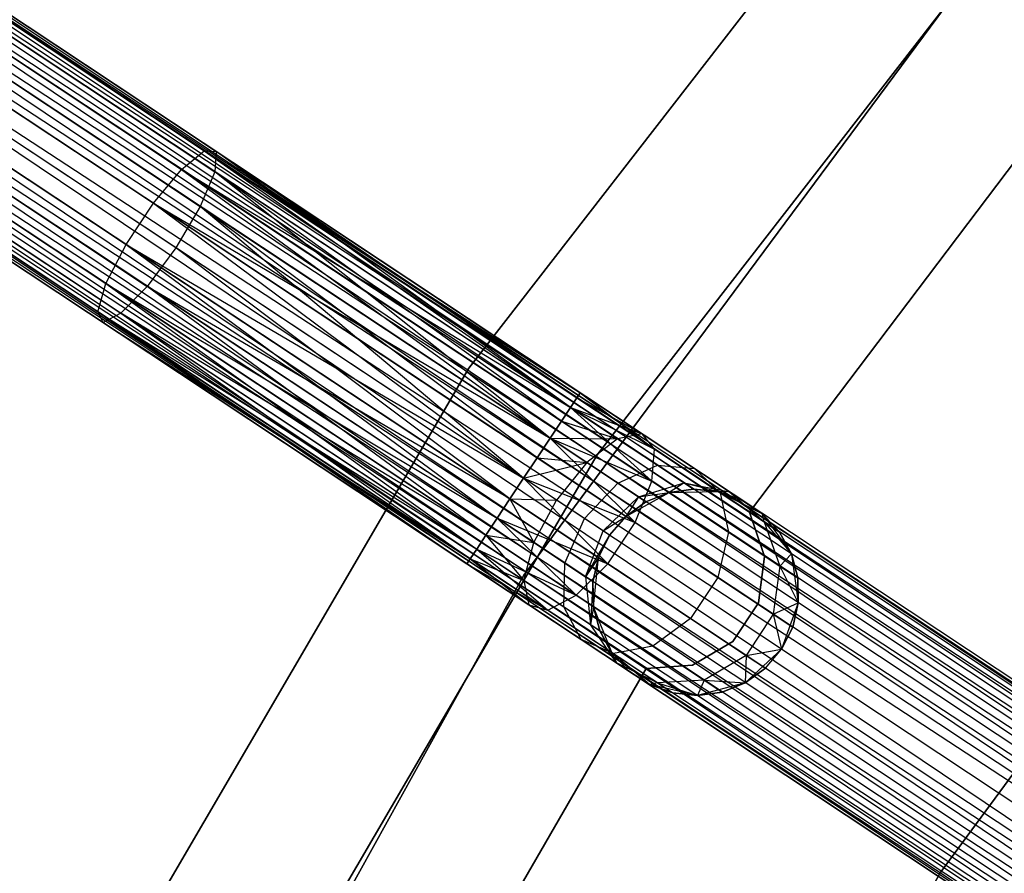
# Model space of a CAD drawing. Extents: x -102 to 101, y -101 to 102.
# Tile 92 of 256: x -57.69 to -48.15, y 30.58 to 38.85. Entities that reach past the tile are written whole.
import ezdxf

# ---------------------------------------------------------------- set-up
doc = ezdxf.new("R2010")
doc.units = 0
doc.header["$LTSCALE"] = 25.4
doc.layers.get('0').update_dxf_attribs({"linetype": 'CONTINUOUS'})

# ---------------------------------------------------------------- blocks, each defined once
blk = doc.blocks.new('NL2500012268_STL')
at = {"color": 0}
for p, q in [((67.1185, 24.7077, 327.3795), (35.9577, 45.3556, 327.3795)), ((67.1185, 24.7077, 327.6205), (35.9577, 45.3556, 327.3795)), ((35.9577, 45.3556, 327.3795), (67.0867, 24.6596, 327.1454)), ((67.1185, 24.7077, 327.6205), (35.9577, 45.3556, 327.3795)), ((67.1185, 24.7077, 327.3795), (35.9577, 45.3556, 327.3795)), ((35.9577, 45.3556, 327.3795), (67.0867, 24.6596, 327.1454)), ((35.9258, 45.3075, 327.8546), (67.1185, 24.7077, 327.6205)), ((67.0248, 24.5662, 328.0681), (35.9258, 45.3075, 327.8546)), ((67.0248, 24.5662, 328.0681), (35.9258, 45.3075, 327.8546)), ((67.0867, 24.6596, 327.8546), (35.9258, 45.3075, 327.8546)), ((67.0867, 24.6596, 327.8546), (35.9258, 45.3075, 327.8546)), ((35.9258, 45.3075, 327.8546), (67.1185, 24.7077, 327.6205)), ((35.8639, 45.2141, 326.9319), (66.9365, 24.4329, 326.7515)), ((67.0867, 24.6596, 327.1454), (35.8639, 45.2141, 326.9319)), ((67.0867, 24.6596, 327.1454), (35.8639, 45.2141, 326.9319)), ((67.0248, 24.5662, 326.9319), (35.8639, 45.2141, 326.9319)), ((67.0248, 24.5662, 326.9319), (35.8639, 45.2141, 326.9319)), ((35.8639, 45.2141, 326.9319), (66.9365, 24.4329, 326.7515)), ((35.7756, 45.0809, 328.2485), (67.0248, 24.5662, 328.0681)), ((66.8269, 24.2675, 328.3855), (35.7756, 45.0809, 328.2485)), ((66.8269, 24.2675, 328.3855), (35.7756, 45.0809, 328.2485)), ((66.9365, 24.4329, 328.2485), (35.7756, 45.0809, 328.2485)), ((66.9365, 24.4329, 328.2485), (35.7756, 45.0809, 328.2485)), ((35.7756, 45.0809, 328.2485), (67.0248, 24.5662, 328.0681)), ((35.666, 44.9155, 326.6146), (66.7024, 24.0796, 326.5291)), ((66.9365, 24.4329, 326.7515), (35.666, 44.9155, 326.6146)), ((66.9365, 24.4329, 326.7515), (35.666, 44.9155, 326.6146)), ((66.8269, 24.2675, 326.6146), (35.666, 44.9155, 326.6146)), ((66.8269, 24.2675, 326.6146), (35.666, 44.9155, 326.6146)), ((35.666, 44.9155, 326.6146), (66.7024, 24.0796, 326.5291)), ((35.5415, 44.7276, 328.4709), (66.8269, 24.2675, 328.3855)), ((66.7024, 24.0796, 328.4709), (35.5415, 44.7276, 328.4709)), ((66.7024, 24.0796, 328.4709), (35.5415, 44.7276, 328.4709)), ((35.5415, 44.7276, 328.4709), (66.8269, 24.2675, 328.3855)), ((66.7024, 24.0796, 326.5291), (35.4093, 44.5281, 326.5)), ((66.5702, 23.8801, 328.5), (35.4093, 44.5281, 328.5)), ((66.5702, 23.8801, 328.5), (35.4093, 44.5281, 328.5)), ((66.5702, 23.8801, 326.5), (35.4093, 44.5281, 326.5)), ((66.7024, 24.0796, 326.5291), (35.4093, 44.5281, 326.5)), ((66.5702, 23.8801, 326.5), (35.4093, 44.5281, 326.5)), ((66.438, 23.6807, 326.5291), (35.4093, 44.5281, 326.5)), ((66.438, 23.6807, 326.5291), (35.4093, 44.5281, 326.5)), ((66.3135, 23.4928, 328.3855), (35.2772, 44.3286, 328.4709)), ((66.3135, 23.4928, 328.3855), (35.2772, 44.3286, 328.4709)), ((66.438, 23.6807, 328.4709), (35.2772, 44.3286, 328.4709)), ((66.438, 23.6807, 328.4709), (35.2772, 44.3286, 328.4709)), ((35.1526, 44.1407, 326.6146), (66.2039, 23.3274, 326.7515)), ((66.438, 23.6807, 326.5291), (35.1526, 44.1407, 326.6146)), ((66.438, 23.6807, 326.5291), (35.1526, 44.1407, 326.6146)), ((66.3135, 23.4928, 326.6146), (35.1526, 44.1407, 326.6146)), ((66.3135, 23.4928, 326.6146), (35.1526, 44.1407, 326.6146)), ((35.1526, 44.1407, 326.6146), (66.2039, 23.3274, 326.7515)), ((35.0431, 43.9753, 328.2485), (66.3135, 23.4928, 328.3855)), ((66.1156, 23.1941, 328.0681), (35.0431, 43.9753, 328.2485)), ((66.1156, 23.1941, 328.0681), (35.0431, 43.9753, 328.2485)), ((66.2039, 23.3274, 328.2485), (35.0431, 43.9753, 328.2485)), ((66.2039, 23.3274, 328.2485), (35.0431, 43.9753, 328.2485)), ((35.0431, 43.9753, 328.2485), (66.3135, 23.4928, 328.3855)), ((34.9548, 43.842, 326.9319), (66.0537, 23.1007, 327.1454)), ((66.2039, 23.3274, 326.7515), (34.9548, 43.842, 326.9319)), ((66.2039, 23.3274, 326.7515), (34.9548, 43.842, 326.9319)), ((66.1156, 23.1941, 326.9319), (34.9548, 43.842, 326.9319)), ((66.1156, 23.1941, 326.9319), (34.9548, 43.842, 326.9319)), ((34.9548, 43.842, 326.9319), (66.0537, 23.1007, 327.1454)), ((34.861, 43.7006, 327.3795), (66.0219, 23.0526, 327.6205)), ((66.0219, 23.0526, 327.3795), (34.861, 43.7006, 327.3795)), ((34.861, 43.7006, 327.3795), (66.0219, 23.0526, 327.6205)), ((66.0537, 23.1007, 327.1454), (34.861, 43.7006, 327.3795)), ((66.0537, 23.1007, 327.1454), (34.861, 43.7006, 327.3795)), ((66.0219, 23.0526, 327.3795), (34.861, 43.7006, 327.3795)), ((34.8929, 43.7487, 327.8546), (66.1156, 23.1941, 328.0681)), ((66.0219, 23.0526, 327.6205), (34.8929, 43.7487, 327.8546)), ((66.0219, 23.0526, 327.6205), (34.8929, 43.7487, 327.8546)), ((66.0537, 23.1007, 327.8546), (34.8929, 43.7487, 327.8546)), ((66.0537, 23.1007, 327.8546), (34.8929, 43.7487, 327.8546)), ((34.8929, 43.7487, 327.8546), (66.1156, 23.1941, 328.0681)), ((55.1264, 42.1143, 26.5), (50.0351, 35.5513, 26.5)), ((50.0351, 35.5513, 17), (55.1264, 42.1143, 17)), ((55.1264, 42.1143, 26.5), (50.0351, 35.5513, 26.5)), ((50.0351, 35.5513, 17), (55.1264, 42.1143, 17)), ((51.2779, 34.7114, 26.5), (56.2489, 41.1193, 26.5)), ((56.2489, 41.1193, 17), (51.2779, 34.7114, 17)), ((56.2489, 41.1193, 17), (51.2779, 34.7114, 17)), ((51.2779, 34.7114, 26.5), (56.2489, 41.1193, 26.5)), ((55.3942, 40.057, 19), (50.5691, 33.5466, 19)), ((50.5691, 33.5466, 20), (55.3942, 40.057, 20)), ((55.3942, 40.057, 19), (50.5691, 33.5466, 19)), ((50.5691, 33.5466, 20), (55.3942, 40.057, 20)), ((44.0259, 39.9402, 28.9886), (47.471, 37.6574, 27.6116)), ((44.0259, 39.9402, 28.9886), (47.471, 37.6574, 27.6116)), ((43.7392, 39.804, 28.6304), (47.251, 37.477, 27.2267)), ((43.7392, 39.804, 28.6304), (47.251, 37.477, 27.2267)), ((44.2225, 39.8792, 29.4208), (47.5872, 37.6496, 28.0758)), ((44.2225, 39.8792, 29.4208), (47.5872, 37.6496, 28.0758)), ((44.2838, 39.6349, 29.8278), (47.5728, 37.4555, 28.5131)), ((44.2838, 39.6349, 29.8278), (47.5728, 37.4555, 28.5131)), ((43.428, 39.5018, 28.4281), (46.9774, 37.1499, 27.0093)), ((43.428, 39.5018, 28.4281), (46.9774, 37.1499, 27.0093)), ((44.196, 39.2633, 30.1164), (47.4312, 37.1196, 28.8232)), ((44.196, 39.2633, 30.1164), (47.4312, 37.1196, 28.8232)), ((43.1636, 39.1028, 28.4281), (46.713, 36.7509, 27.0093)), ((43.1636, 39.1028, 28.4281), (46.713, 36.7509, 27.0093)), ((47.1948, 36.7187, 28.9351), (43.979, 38.8496, 30.2206)), ((47.1948, 36.7187, 28.9351), (43.979, 38.8496, 30.2206)), ((43.0066, 38.6985, 28.6304), (46.5184, 36.3715, 27.2267)), ((43.0066, 38.6985, 28.6304), (46.5184, 36.3715, 27.2267)), ((52.7558, 34.1571, 23), (56.1478, 38.6471, 23)), ((56.1478, 38.6471, 21), (52.7558, 34.1571, 21)), ((56.1478, 38.6471, 21), (52.7558, 34.1571, 21)), ((52.7558, 34.1571, 23), (56.1478, 38.6471, 23)), ((43.6826, 38.4885, 30.1164), (46.9178, 36.3448, 28.8232)), ((43.6826, 38.4885, 30.1164), (46.9178, 36.3448, 28.8232)), ((42.993, 38.3813, 28.9886), (46.4381, 36.0985, 27.6116)), ((42.993, 38.3813, 28.9886), (46.4381, 36.0985, 27.6116)), ((43.3747, 38.2628, 29.8278), (46.6636, 36.0835, 28.5131)), ((43.3747, 38.2628, 29.8278), (46.6636, 36.0835, 28.5131)), ((43.1258, 38.2241, 29.4208), (46.4905, 35.9946, 28.0758)), ((43.1258, 38.2241, 29.4208), (46.4905, 35.9946, 28.0758)), ((47.251, 37.477, 27.2267), (47.471, 37.6574, 27.6116)), ((47.251, 37.477, 27.2267), (47.471, 37.6574, 27.6116)), ((47.471, 37.6574, 27.6116), (51.0196, 35.1716, 26.9319)), ((47.471, 37.6574, 27.6116), (51.0196, 35.1716, 26.9319)), ((47.471, 37.6574, 27.6116), (51.0815, 35.265, 27.1454)), ((47.471, 37.6574, 27.6116), (51.0815, 35.265, 27.1454)), ((47.471, 37.6574, 27.6116), (51.1134, 35.3131, 27.3795)), ((47.471, 37.6574, 27.6116), (51.1134, 35.3131, 27.3795)), ((47.471, 37.6574, 27.6116), (47.5872, 37.6496, 28.0758)), ((47.471, 37.6574, 27.6116), (47.5872, 37.6496, 28.0758)), ((47.5872, 37.6496, 28.0758), (47.5728, 37.4555, 28.5131)), ((47.5872, 37.6496, 28.0758), (47.5728, 37.4555, 28.5131)), ((47.5872, 37.6496, 28.0758), (51.1134, 35.3131, 27.3795)), ((47.5872, 37.6496, 28.0758), (51.1134, 35.3131, 27.6205)), ((47.5872, 37.6496, 28.0758), (51.1134, 35.3131, 27.3795)), ((51.0196, 35.1716, 28.0681), (47.5872, 37.6496, 28.0758)), ((51.0196, 35.1716, 28.0681), (47.5872, 37.6496, 28.0758)), ((51.0815, 35.265, 27.8546), (47.5872, 37.6496, 28.0758)), ((51.0815, 35.265, 27.8546), (47.5872, 37.6496, 28.0758)), ((47.5872, 37.6496, 28.0758), (51.1134, 35.3131, 27.6205)), ((46.9774, 37.1499, 27.0093), (47.251, 37.477, 27.2267)), ((46.9774, 37.1499, 27.0093), (47.251, 37.477, 27.2267)), ((47.251, 37.477, 27.2267), (50.8217, 34.8729, 26.6146)), ((47.251, 37.477, 27.2267), (50.8217, 34.8729, 26.6146)), ((47.251, 37.477, 27.2267), (50.9313, 35.0383, 26.7515)), ((47.251, 37.477, 27.2267), (50.9313, 35.0383, 26.7515)), ((47.251, 37.477, 27.2267), (51.0196, 35.1716, 26.9319)), ((47.251, 37.477, 27.2267), (51.0196, 35.1716, 26.9319)), ((47.5728, 37.4555, 28.5131), (47.4312, 37.1196, 28.8232)), ((47.5728, 37.4555, 28.5131), (47.4312, 37.1196, 28.8232)), ((50.8217, 34.8729, 28.3855), (47.5728, 37.4555, 28.5131)), ((50.9313, 35.0383, 28.2485), (47.5728, 37.4555, 28.5131)), ((50.8217, 34.8729, 28.3855), (47.5728, 37.4555, 28.5131)), ((50.9313, 35.0383, 28.2485), (47.5728, 37.4555, 28.5131)), ((51.0196, 35.1716, 28.0681), (47.5728, 37.4555, 28.5131)), ((51.0196, 35.1716, 28.0681), (47.5728, 37.4555, 28.5131)), ((46.713, 36.7509, 27.0093), (46.9774, 37.1499, 27.0093)), ((46.713, 36.7509, 27.0093), (46.9774, 37.1499, 27.0093)), ((46.9774, 37.1499, 27.0093), (50.565, 34.4856, 26.5)), ((46.9774, 37.1499, 27.0093), (50.565, 34.4856, 26.5)), ((46.9774, 37.1499, 27.0093), (50.6972, 34.685, 26.5291)), ((46.9774, 37.1499, 27.0093), (50.6972, 34.685, 26.5291)), ((46.9774, 37.1499, 27.0093), (50.8217, 34.8729, 26.6146)), ((46.9774, 37.1499, 27.0093), (50.8217, 34.8729, 26.6146)), ((47.4312, 37.1196, 28.8232), (47.1948, 36.7187, 28.9351)), ((47.4312, 37.1196, 28.8232), (47.1948, 36.7187, 28.9351)), ((47.4312, 37.1196, 28.8232), (50.8217, 34.8729, 28.3855)), ((50.565, 34.4856, 28.5), (47.4312, 37.1196, 28.8232)), ((50.565, 34.4856, 28.5), (47.4312, 37.1196, 28.8232)), ((50.6972, 34.685, 28.4709), (47.4312, 37.1196, 28.8232)), ((50.6972, 34.685, 28.4709), (47.4312, 37.1196, 28.8232)), ((47.4312, 37.1196, 28.8232), (50.8217, 34.8729, 28.3855)), ((46.5184, 36.3715, 27.2267), (46.713, 36.7509, 27.0093)), ((46.5184, 36.3715, 27.2267), (46.713, 36.7509, 27.0093)), ((46.713, 36.7509, 27.0093), (50.3083, 34.0982, 26.6146)), ((46.713, 36.7509, 27.0093), (50.3083, 34.0982, 26.6146)), ((46.713, 36.7509, 27.0093), (50.4329, 34.2861, 26.5291)), ((46.713, 36.7509, 27.0093), (50.4329, 34.2861, 26.5291)), ((46.713, 36.7509, 27.0093), (50.565, 34.4856, 26.5)), ((46.713, 36.7509, 27.0093), (50.565, 34.4856, 26.5)), ((59.118, 36.7947, 21), (54.6013, 30.6646, 21)), ((54.6013, 30.6646, 23), (59.118, 36.7947, 23)), ((54.6013, 30.6646, 23), (59.118, 36.7947, 23)), ((59.118, 36.7947, 21), (54.6013, 30.6646, 21)), ((47.1948, 36.7187, 28.9351), (46.9178, 36.3448, 28.8232)), ((47.1948, 36.7187, 28.9351), (46.9178, 36.3448, 28.8232)), ((50.4329, 34.2861, 28.4709), (47.1948, 36.7187, 28.9351)), ((50.4329, 34.2861, 28.4709), (47.1948, 36.7187, 28.9351)), ((50.565, 34.4856, 28.5), (47.1948, 36.7187, 28.9351)), ((50.565, 34.4856, 28.5), (47.1948, 36.7187, 28.9351)), ((46.4381, 36.0985, 27.6116), (46.5184, 36.3715, 27.2267)), ((46.4381, 36.0985, 27.6116), (46.5184, 36.3715, 27.2267)), ((46.5184, 36.3715, 27.2267), (50.1105, 33.7995, 26.9319)), ((46.5184, 36.3715, 27.2267), (50.1105, 33.7995, 26.9319)), ((46.5184, 36.3715, 27.2267), (50.1988, 33.9328, 26.7515)), ((46.5184, 36.3715, 27.2267), (50.1988, 33.9328, 26.7515)), ((46.5184, 36.3715, 27.2267), (50.3083, 34.0982, 26.6146)), ((46.5184, 36.3715, 27.2267), (50.3083, 34.0982, 26.6146)), ((46.9178, 36.3448, 28.8232), (46.6636, 36.0835, 28.5131)), ((46.9178, 36.3448, 28.8232), (46.6636, 36.0835, 28.5131)), ((50.1988, 33.9328, 28.2485), (46.9178, 36.3448, 28.8232)), ((50.3083, 34.0982, 28.3855), (46.9178, 36.3448, 28.8232)), ((50.1988, 33.9328, 28.2485), (46.9178, 36.3448, 28.8232)), ((50.3083, 34.0982, 28.3855), (46.9178, 36.3448, 28.8232)), ((50.4329, 34.2861, 28.4709), (46.9178, 36.3448, 28.8232)), ((50.4329, 34.2861, 28.4709), (46.9178, 36.3448, 28.8232)), ((46.4905, 35.9946, 28.0758), (46.4381, 36.0985, 27.6116)), ((46.4381, 36.0985, 27.6116), (50.0167, 33.658, 27.3795)), ((46.4381, 36.0985, 27.6116), (50.0167, 33.658, 27.3795)), ((46.4381, 36.0985, 27.6116), (50.0486, 33.7061, 27.1454)), ((46.4381, 36.0985, 27.6116), (50.0486, 33.7061, 27.1454)), ((46.4381, 36.0985, 27.6116), (50.1105, 33.7995, 26.9319)), ((46.4381, 36.0985, 27.6116), (50.1105, 33.7995, 26.9319)), ((46.4905, 35.9946, 28.0758), (46.4381, 36.0985, 27.6116)), ((46.6636, 36.0835, 28.5131), (46.4905, 35.9946, 28.0758)), ((46.6636, 36.0835, 28.5131), (46.4905, 35.9946, 28.0758)), ((46.6636, 36.0835, 28.5131), (50.1105, 33.7995, 28.0681)), ((50.1988, 33.9328, 28.2485), (46.6636, 36.0835, 28.5131)), ((50.1988, 33.9328, 28.2485), (46.6636, 36.0835, 28.5131)), ((46.6636, 36.0835, 28.5131), (50.1105, 33.7995, 28.0681)), ((46.6636, 36.0835, 28.5131), (50.0486, 33.7061, 27.8546)), ((46.6636, 36.0835, 28.5131), (50.0486, 33.7061, 27.8546)), ((46.4905, 35.9946, 28.0758), (50.0486, 33.7061, 27.8546)), ((46.4905, 35.9946, 28.0758), (50.0486, 33.7061, 27.8546)), ((46.4905, 35.9946, 28.0758), (50.0167, 33.658, 27.6205)), ((46.4905, 35.9946, 28.0758), (50.0167, 33.658, 27.3795)), ((46.4905, 35.9946, 28.0758), (50.0167, 33.658, 27.6205)), ((46.4905, 35.9946, 28.0758), (50.0167, 33.658, 27.3795)), ((50.0351, 35.5513, 26.5), (45.8441, 28.38, 26.5)), ((45.8441, 28.38, 17), (50.0351, 35.5513, 17)), ((50.0351, 35.5513, 26.5), (45.8441, 28.38, 26.5)), ((45.8441, 28.38, 17), (50.0351, 35.5513, 17)), ((50.0351, 35.5513, 26.5), (50.0351, 35.5513, 17)), ((50.0351, 35.5513, 26.5), (50.0351, 35.5513, 17)), ((51.1134, 35.3131, 27.3795), (51.0815, 35.265, 27.1454)), ((51.0815, 35.265, 27.8546), (51.1134, 35.3131, 27.6205)), ((51.1134, 35.3131, 27.3795), (51.0815, 35.265, 27.1454)), ((51.0815, 35.265, 27.8546), (51.1134, 35.3131, 27.6205)), ((51.1134, 35.3131, 27.6205), (51.7129, 34.9158, 27.2364)), ((51.1134, 35.3131, 27.3795), (51.7129, 34.9158, 27.2364)), ((51.1134, 35.3131, 27.3795), (51.7129, 34.9158, 27.2364)), ((51.1134, 35.3131, 27.6205), (51.7129, 34.9158, 27.2364)), ((51.1134, 35.3131, 27.6205), (51.8326, 34.7673, 27.6754)), ((51.1134, 35.3131, 27.6205), (51.8326, 34.7673, 27.6754)), ((51.0815, 35.265, 27.1454), (51.0196, 35.1716, 26.9319)), ((51.0196, 35.1716, 28.0681), (51.0815, 35.265, 27.8546)), ((51.0815, 35.265, 27.1454), (51.0196, 35.1716, 26.9319)), ((51.0196, 35.1716, 28.0681), (51.0815, 35.265, 27.8546)), ((51.0815, 35.265, 27.1454), (51.7129, 34.9158, 27.2364)), ((51.0815, 35.265, 27.1454), (51.7129, 34.9158, 27.2364)), ((51.0815, 35.265, 27.8546), (51.8326, 34.7673, 27.6754)), ((51.0815, 35.265, 27.8546), (51.8326, 34.7673, 27.6754)), ((51.0196, 35.1716, 26.9319), (50.9313, 35.0383, 26.7515)), ((50.9313, 35.0383, 28.2485), (51.0196, 35.1716, 28.0681)), ((51.0196, 35.1716, 26.9319), (50.9313, 35.0383, 26.7515)), ((50.9313, 35.0383, 28.2485), (51.0196, 35.1716, 28.0681)), ((51.0196, 35.1716, 26.9319), (51.4764, 34.8689, 26.8229)), ((51.0196, 35.1716, 26.9319), (51.4764, 34.8689, 26.8229)), ((51.0196, 35.1716, 26.9319), (51.7129, 34.9158, 27.2364)), ((51.0196, 35.1716, 26.9319), (51.7129, 34.9158, 27.2364)), ((51.0196, 35.1716, 28.0681), (51.8326, 34.7673, 27.6754)), ((51.0196, 35.1716, 28.0681), (51.8326, 34.7673, 27.6754)), ((51.0196, 35.1716, 28.0681), (51.8081, 34.4574, 28.0393)), ((51.0196, 35.1716, 28.0681), (51.8081, 34.4574, 28.0393)), ((50.9313, 35.0383, 26.7515), (50.8217, 34.8729, 26.6146)), ((50.8217, 34.8729, 28.3855), (50.9313, 35.0383, 28.2485)), ((50.9313, 35.0383, 26.7515), (50.8217, 34.8729, 26.6146)), ((50.8217, 34.8729, 28.3855), (50.9313, 35.0383, 28.2485)), ((50.9313, 35.0383, 26.7515), (51.4764, 34.8689, 26.8229)), ((50.9313, 35.0383, 26.7515), (51.4764, 34.8689, 26.8229)), ((50.9313, 35.0383, 28.2485), (51.8081, 34.4574, 28.0393)), ((50.9313, 35.0383, 28.2485), (51.8081, 34.4574, 28.0393)), ((50.8217, 34.8729, 26.6146), (50.6972, 34.685, 26.5291)), ((50.6972, 34.685, 28.4709), (50.8217, 34.8729, 28.3855)), ((50.8217, 34.8729, 26.6146), (50.6972, 34.685, 26.5291)), ((50.6972, 34.685, 28.4709), (50.8217, 34.8729, 28.3855)), ((50.8217, 34.8729, 26.6146), (51.1773, 34.6374, 26.5297)), ((50.8217, 34.8729, 26.6146), (51.1773, 34.6374, 26.5297)), ((50.8217, 34.8729, 26.6146), (51.4764, 34.8689, 26.8229)), ((50.8217, 34.8729, 26.6146), (51.4764, 34.8689, 26.8229)), ((50.8217, 34.8729, 28.3855), (51.8081, 34.4574, 28.0393)), ((50.8217, 34.8729, 28.3855), (51.8081, 34.4574, 28.0393)), ((50.8217, 34.8729, 28.3855), (51.645, 34.057, 28.2448)), ((50.8217, 34.8729, 28.3855), (51.645, 34.057, 28.2448)), ((51.4764, 34.8689, 26.8229), (51.1773, 34.6374, 26.5297)), ((51.4764, 34.8689, 26.8229), (51.1773, 34.6374, 26.5297)), ((51.7129, 34.9158, 27.2364), (51.4764, 34.8689, 26.8229)), ((51.7129, 34.9158, 27.2364), (51.4764, 34.8689, 26.8229)), ((51.4764, 34.8689, 26.8229), (51.8637, 34.6123, 26.5125)), ((51.4764, 34.8689, 26.8229), (51.8637, 34.6123, 26.5125)), ((51.8326, 34.7673, 27.6754), (51.7129, 34.9158, 27.2364)), ((51.7129, 34.9158, 27.2364), (52.2212, 34.579, 26.829)), ((51.7129, 34.9158, 27.2364), (52.2212, 34.579, 26.829)), ((51.8326, 34.7673, 27.6754), (51.7129, 34.9158, 27.2364)), ((51.8081, 34.4574, 28.0393), (51.8326, 34.7673, 27.6754)), ((51.8081, 34.4574, 28.0393), (51.8326, 34.7673, 27.6754)), ((51.8326, 34.7673, 27.6754), (52.4694, 34.3453, 27.165)), ((51.8326, 34.7673, 27.6754), (52.4694, 34.3453, 27.165)), ((47.1858, 27.7095, 26.5), (51.2779, 34.7114, 26.5)), ((51.2779, 34.7114, 17), (47.1858, 27.7095, 17)), ((51.2779, 34.7114, 17), (47.1858, 27.7095, 17)), ((47.1858, 27.7095, 26.5), (51.2779, 34.7114, 26.5)), ((50.6972, 34.685, 26.5291), (50.565, 34.4856, 26.5)), ((50.565, 34.4856, 28.5), (50.6972, 34.685, 28.4709)), ((50.6972, 34.685, 26.5291), (50.565, 34.4856, 26.5)), ((50.565, 34.4856, 28.5), (50.6972, 34.685, 28.4709)), ((50.565, 34.4856, 26.5), (51.1773, 34.6374, 26.5297)), ((50.565, 34.4856, 26.5), (51.1773, 34.6374, 26.5297)), ((50.6972, 34.685, 26.5291), (51.1773, 34.6374, 26.5297)), ((50.6972, 34.685, 26.5291), (51.1773, 34.6374, 26.5297)), ((50.6972, 34.685, 28.4709), (51.645, 34.057, 28.2448)), ((50.6972, 34.685, 28.4709), (51.645, 34.057, 28.2448)), ((51.1773, 34.6374, 26.5297), (50.884, 34.2742, 26.4239)), ((51.1773, 34.6374, 26.5297), (50.884, 34.2742, 26.4239)), ((51.1773, 34.6374, 26.5297), (51.4787, 34.4376, 26.2881)), ((51.1773, 34.6374, 26.5297), (51.4787, 34.4376, 26.2881)), ((51.2779, 34.7114, 17), (51.2779, 34.7114, 26.5)), ((51.2779, 34.7114, 17), (51.2779, 34.7114, 26.5)), ((51.4787, 34.4376, 26.2881), (51.8637, 34.6123, 26.5125)), ((51.4787, 34.4376, 26.2881), (51.8637, 34.6123, 26.5125)), ((51.8637, 34.6123, 26.5125), (52.1224, 34.4409, 26.048)), ((51.8637, 34.6123, 26.5125), (52.1224, 34.4409, 26.048)), ((51.8637, 34.6123, 26.5125), (52.2212, 34.579, 26.829)), ((51.8637, 34.6123, 26.5125), (52.2212, 34.579, 26.829)), ((52.2212, 34.579, 26.829), (52.5608, 34.354, 26.2192)), ((52.2212, 34.579, 26.829), (52.5608, 34.354, 26.2192)), ((52.2212, 34.579, 26.829), (52.4694, 34.3453, 27.165)), ((52.2212, 34.579, 26.829), (52.4694, 34.3453, 27.165)), ((50.565, 34.4856, 26.5), (50.4329, 34.2861, 26.5291)), ((50.4329, 34.2861, 28.4709), (50.565, 34.4856, 28.5)), ((50.4329, 34.2861, 28.4709), (50.565, 34.4856, 28.5)), ((50.565, 34.4856, 26.5), (50.4329, 34.2861, 26.5291)), ((50.884, 34.2742, 26.4239), (50.565, 34.4856, 26.5)), ((50.565, 34.4856, 28.5), (51.645, 34.057, 28.2448)), ((50.565, 34.4856, 28.5), (51.645, 34.057, 28.2448)), ((50.565, 34.4856, 28.5), (51.3806, 33.6581, 28.2448)), ((50.565, 34.4856, 28.5), (51.3806, 33.6581, 28.2448)), ((50.884, 34.2742, 26.4239), (50.565, 34.4856, 26.5)), ((51.645, 34.057, 28.2448), (51.8081, 34.4574, 28.0393)), ((51.645, 34.057, 28.2448), (51.8081, 34.4574, 28.0393)), ((51.8081, 34.4574, 28.0393), (52.5514, 33.9648, 27.4435)), ((51.8081, 34.4574, 28.0393), (52.5514, 33.9648, 27.4435)), ((51.1545, 34.095, 26.2071), (51.4787, 34.4376, 26.2881)), ((51.1545, 34.095, 26.2071), (51.4787, 34.4376, 26.2881)), ((51.4787, 34.4376, 26.2881), (51.6801, 34.3042, 25.9265)), ((51.4787, 34.4376, 26.2881), (51.6801, 34.3042, 25.9265)), ((51.6801, 34.3042, 25.9265), (52.1224, 34.4409, 26.048)), ((51.6801, 34.3042, 25.9265), (52.1224, 34.4409, 26.048)), ((52.1224, 34.4409, 26.048), (51.9746, 34.3471, 25.5)), ((52.1224, 34.4409, 26.048), (51.9746, 34.3471, 25.5)), ((52.2133, 34.3806, 25.5), (51.9746, 34.3471, 25.5)), ((51.9746, 34.3471, 21), (52.2133, 34.3806, 25.5)), ((52.2133, 34.3806, 25.5), (51.9746, 34.3471, 25.5)), ((51.9746, 34.3471, 21), (52.2133, 34.3806, 25.5)), ((51.9746, 34.3471, 21), (52.4531, 34.3561, 21)), ((51.9746, 34.3471, 21), (52.4531, 34.3561, 21)), ((52.1224, 34.4409, 26.048), (52.2133, 34.3806, 25.5)), ((52.1224, 34.4409, 26.048), (52.2133, 34.3806, 25.5)), ((52.1224, 34.4409, 26.048), (52.4531, 34.3561, 25.5)), ((52.1224, 34.4409, 26.048), (52.4531, 34.3561, 25.5)), ((52.1224, 34.4409, 26.048), (52.5608, 34.354, 26.2192)), ((52.1224, 34.4409, 26.048), (52.5608, 34.354, 26.2192)), ((52.4531, 34.3561, 25.5), (52.2133, 34.3806, 25.5)), ((52.2133, 34.3806, 25.5), (52.4531, 34.3561, 21)), ((52.2133, 34.3806, 25.5), (52.4531, 34.3561, 21)), ((52.4531, 34.3561, 25.5), (52.2133, 34.3806, 25.5)), ((52.4531, 34.3561, 21), (52.8811, 34.1418, 21)), ((52.5608, 34.354, 26.2192), (52.4531, 34.3561, 25.5)), ((52.5608, 34.354, 26.2192), (52.4531, 34.3561, 25.5)), ((52.6801, 34.2749, 25.5), (52.4531, 34.3561, 25.5)), ((52.4531, 34.3561, 21), (52.6801, 34.2749, 25.5)), ((52.4531, 34.3561, 21), (52.8811, 34.1418, 21)), ((52.4531, 34.3561, 25.5), (52.4531, 34.3561, 21)), ((52.4531, 34.3561, 25.5), (52.4531, 34.3561, 21)), ((52.6801, 34.2749, 25.5), (52.4531, 34.3561, 25.5)), ((52.4531, 34.3561, 21), (52.6801, 34.2749, 25.5)), ((52.5608, 34.354, 26.2192), (52.6801, 34.2749, 25.5)), ((52.5608, 34.354, 26.2192), (52.8811, 34.1418, 25.5)), ((52.5608, 34.354, 26.2192), (52.6801, 34.2749, 25.5)), ((52.5608, 34.354, 26.2192), (52.8811, 34.1418, 25.5)), ((52.5608, 34.354, 26.2192), (52.8949, 34.0634, 26.4011)), ((52.5608, 34.354, 26.2192), (52.8949, 34.0634, 26.4011)), ((50.4329, 34.2861, 26.5291), (50.3083, 34.0982, 26.6146)), ((50.3083, 34.0982, 28.3855), (50.4329, 34.2861, 28.4709)), ((50.3083, 34.0982, 28.3855), (50.4329, 34.2861, 28.4709)), ((50.4329, 34.2861, 26.5291), (50.3083, 34.0982, 26.6146)), ((50.4329, 34.2861, 28.4709), (51.3806, 33.6581, 28.2448)), ((50.4329, 34.2861, 28.4709), (51.3806, 33.6581, 28.2448)), ((50.4329, 34.2861, 26.5291), (50.6639, 33.8626, 26.5297)), ((50.4329, 34.2861, 26.5291), (50.6639, 33.8626, 26.5297)), ((50.4329, 34.2861, 26.5291), (50.884, 34.2742, 26.4239)), ((50.4329, 34.2861, 26.5291), (50.884, 34.2742, 26.4239)), ((50.6639, 33.8626, 26.5297), (50.884, 34.2742, 26.4239)), ((50.6639, 33.8626, 26.5297), (50.884, 34.2742, 26.4239)), ((51.1545, 34.095, 26.2071), (50.884, 34.2742, 26.4239)), ((51.1545, 34.095, 26.2071), (50.884, 34.2742, 26.4239)), ((51.3352, 33.9752, 25.8827), (51.6801, 34.3042, 25.9265)), ((51.3352, 33.9752, 25.8827), (51.6801, 34.3042, 25.9265)), ((51.5551, 34.1166, 21), (51.9746, 34.3471, 21)), ((51.5551, 34.1166, 21), (51.9746, 34.3471, 21)), ((51.6801, 34.3042, 25.9265), (51.5551, 34.1166, 25.5)), ((51.6801, 34.3042, 25.9265), (51.5551, 34.1166, 25.5)), ((51.7508, 34.2573, 25.5), (51.5551, 34.1166, 25.5)), ((51.5551, 34.1166, 21), (51.7508, 34.2573, 25.5)), ((51.7508, 34.2573, 25.5), (51.5551, 34.1166, 25.5)), ((51.5551, 34.1166, 21), (51.7508, 34.2573, 25.5)), ((51.6801, 34.3042, 25.9265), (51.9746, 34.3471, 25.5)), ((51.6801, 34.3042, 25.9265), (51.9746, 34.3471, 25.5)), ((51.6801, 34.3042, 25.9265), (51.7508, 34.2573, 25.5)), ((51.6801, 34.3042, 25.9265), (51.7508, 34.2573, 25.5)), ((51.9746, 34.3471, 25.5), (51.7508, 34.2573, 25.5)), ((51.7508, 34.2573, 25.5), (51.9746, 34.3471, 21)), ((51.7508, 34.2573, 25.5), (51.9746, 34.3471, 21)), ((51.9746, 34.3471, 25.5), (51.7508, 34.2573, 25.5)), ((51.9746, 34.3471, 25.5), (51.9746, 34.3471, 21)), ((51.9746, 34.3471, 25.5), (51.9746, 34.3471, 21)), ((52.4694, 34.3453, 27.165), (52.8949, 34.0634, 26.4011)), ((52.4694, 34.3453, 27.165), (52.8949, 34.0634, 26.4011)), ((52.4694, 34.3453, 27.165), (52.5514, 33.9648, 27.4435)), ((52.4694, 34.3453, 27.165), (52.5514, 33.9648, 27.4435)), ((52.6801, 34.2749, 25.5), (52.8811, 34.1418, 21)), ((52.6801, 34.2749, 25.5), (52.8811, 34.1418, 21)), ((50.3083, 34.0982, 26.6146), (50.1988, 33.9328, 26.7515)), ((50.1988, 33.9328, 28.2485), (50.3083, 34.0982, 28.3855)), ((50.1988, 33.9328, 28.2485), (50.3083, 34.0982, 28.3855)), ((50.3083, 34.0982, 26.6146), (50.1988, 33.9328, 26.7515)), ((50.3083, 34.0982, 28.3855), (51.3806, 33.6581, 28.2448)), ((50.3083, 34.0982, 28.3855), (51.3806, 33.6581, 28.2448)), ((50.3083, 34.0982, 28.3855), (51.0755, 33.3518, 28.0393)), ((50.3083, 34.0982, 28.3855), (51.0755, 33.3518, 28.0393)), ((50.3083, 34.0982, 26.6146), (50.6639, 33.8626, 26.5297)), ((50.3083, 34.0982, 26.6146), (50.6639, 33.8626, 26.5297)), ((50.9653, 33.6628, 26.2881), (51.1545, 34.095, 26.2071)), ((50.9653, 33.6628, 26.2881), (51.1545, 34.095, 26.2071)), ((51.3352, 33.9752, 25.8827), (51.1545, 34.095, 26.2071)), ((51.3352, 33.9752, 25.8827), (51.1545, 34.095, 26.2071)), ((51.3352, 33.9752, 25.8827), (51.5551, 34.1166, 25.5)), ((51.3352, 33.9752, 25.8827), (51.5551, 34.1166, 25.5)), ((51.3986, 33.9332, 21), (51.5551, 34.1166, 21)), ((51.5551, 34.1166, 25.5), (51.3986, 33.9332, 25.5)), ((51.5551, 34.1166, 25.5), (51.3986, 33.9332, 25.5)), ((51.3986, 33.9332, 21), (51.5551, 34.1166, 21)), ((51.5551, 34.1166, 25.5), (51.5551, 34.1166, 21)), ((51.5551, 34.1166, 25.5), (51.5551, 34.1166, 21)), ((52.9012, 33.7288, 23), (52.7558, 34.1571, 23)), ((52.7558, 34.1571, 23), (52.7558, 34.1571, 21)), ((52.7558, 34.1571, 21), (52.9012, 33.7288, 21)), ((52.7558, 34.1571, 23), (52.7558, 34.1571, 21)), ((52.7558, 34.1571, 21), (52.9012, 33.7288, 21)), ((52.9012, 33.7288, 23), (52.7558, 34.1571, 23)), ((52.8811, 34.1418, 21), (53.1604, 33.7531, 21)), ((52.8811, 34.1418, 25.5), (52.8811, 34.1418, 21)), ((52.8949, 34.0634, 26.4011), (52.8811, 34.1418, 25.5)), ((52.8949, 34.0634, 26.4011), (52.8811, 34.1418, 25.5)), ((53.0443, 33.9644, 25.5), (52.8811, 34.1418, 25.5)), ((52.8811, 34.1418, 21), (53.0443, 33.9644, 25.5)), ((52.8811, 34.1418, 21), (53.1604, 33.7531, 21)), ((52.8811, 34.1418, 25.5), (52.8811, 34.1418, 21)), ((53.0443, 33.9644, 25.5), (52.8811, 34.1418, 25.5)), ((52.8811, 34.1418, 21), (53.0443, 33.9644, 25.5)), ((52.8949, 34.0634, 26.4011), (53.0443, 33.9644, 25.5)), ((52.8949, 34.0634, 26.4011), (53.0443, 33.9644, 25.5)), ((52.8949, 34.0634, 26.4011), (53.1604, 33.7531, 25.5)), ((52.8949, 34.0634, 26.4011), (53.1604, 33.7531, 25.5)), ((52.8949, 34.0634, 26.4011), (53.0481, 33.6357, 26.5518)), ((52.8949, 34.0634, 26.4011), (53.0481, 33.6357, 26.5518)), ((51.1667, 33.5294, 25.9265), (51.3352, 33.9752, 25.8827)), ((51.1667, 33.5294, 25.9265), (51.3352, 33.9752, 25.8827)), ((51.3986, 33.9332, 25.5), (51.3352, 33.9752, 25.8827)), ((51.3986, 33.9332, 25.5), (51.3352, 33.9752, 25.8827)), ((51.3806, 33.6581, 28.2448), (51.645, 34.057, 28.2448)), ((51.3806, 33.6581, 28.2448), (51.645, 34.057, 28.2448)), ((51.645, 34.057, 28.2448), (52.4484, 33.5247, 27.6008)), ((51.645, 34.057, 28.2448), (52.4484, 33.5247, 27.6008)), ((50.1105, 33.7995, 28.0681), (50.1988, 33.9328, 28.2485)), ((50.1988, 33.9328, 26.7515), (50.1105, 33.7995, 26.9319)), ((50.1105, 33.7995, 28.0681), (50.1988, 33.9328, 28.2485)), ((50.1988, 33.9328, 26.7515), (50.1105, 33.7995, 26.9319)), ((50.1988, 33.9328, 28.2485), (51.0755, 33.3518, 28.0393)), ((50.1988, 33.9328, 28.2485), (51.0755, 33.3518, 28.0393)), ((50.1988, 33.9328, 26.7515), (50.5672, 33.4968, 26.8229)), ((50.1988, 33.9328, 26.7515), (50.5672, 33.4968, 26.8229)), ((50.1988, 33.9328, 26.7515), (50.6639, 33.8626, 26.5297)), ((50.1988, 33.9328, 26.7515), (50.6639, 33.8626, 26.5297)), ((51.1667, 33.5294, 25.9265), (51.3986, 33.9332, 25.5)), ((51.1667, 33.5294, 25.9265), (51.3986, 33.9332, 25.5)), ((51.2907, 33.7176, 21), (51.3986, 33.9332, 21)), ((51.3986, 33.9332, 25.5), (51.2907, 33.7176, 25.5)), ((51.3986, 33.9332, 25.5), (51.2907, 33.7176, 25.5)), ((51.2907, 33.7176, 21), (51.3986, 33.9332, 21)), ((51.3986, 33.9332, 25.5), (51.3986, 33.9332, 21)), ((51.3986, 33.9332, 25.5), (51.3986, 33.9332, 21)), ((52.5514, 33.9648, 27.4435), (52.4484, 33.5247, 27.6008)), ((52.5514, 33.9648, 27.4435), (52.4484, 33.5247, 27.6008)), ((52.5514, 33.9648, 27.4435), (53.0481, 33.6357, 26.5518)), ((52.5514, 33.9648, 27.4435), (53.0481, 33.6357, 26.5518)), ((53.1604, 33.7531, 25.5), (53.0443, 33.9644, 25.5)), ((53.0443, 33.9644, 25.5), (53.1604, 33.7531, 21)), ((53.0443, 33.9644, 25.5), (53.1604, 33.7531, 21)), ((53.1604, 33.7531, 25.5), (53.0443, 33.9644, 25.5)), ((50.0486, 33.7061, 27.8546), (50.1105, 33.7995, 28.0681)), ((50.1105, 33.7995, 26.9319), (50.0486, 33.7061, 27.1454)), ((50.0486, 33.7061, 27.8546), (50.1105, 33.7995, 28.0681)), ((50.1105, 33.7995, 26.9319), (50.0486, 33.7061, 27.1454)), ((50.1105, 33.7995, 28.0681), (51.0755, 33.3518, 28.0393)), ((50.1105, 33.7995, 28.0681), (51.0755, 33.3518, 28.0393)), ((50.1105, 33.7995, 28.0681), (50.7997, 33.2084, 27.6754)), ((50.1105, 33.7995, 28.0681), (50.7997, 33.2084, 27.6754)), ((50.1105, 33.7995, 26.9319), (50.5672, 33.4968, 26.8229)), ((50.1105, 33.7995, 26.9319), (50.5672, 33.4968, 26.8229)), ((50.5672, 33.4968, 26.8229), (50.6639, 33.8626, 26.5297)), ((50.5672, 33.4968, 26.8229), (50.6639, 33.8626, 26.5297)), ((50.6639, 33.8626, 26.5297), (50.9653, 33.6628, 26.2881)), ((50.6639, 33.8626, 26.5297), (50.9653, 33.6628, 26.2881)), ((50.0167, 33.658, 27.6205), (50.0486, 33.7061, 27.8546)), ((50.0486, 33.7061, 27.1454), (50.0167, 33.658, 27.3795)), ((50.0167, 33.658, 27.6205), (50.0486, 33.7061, 27.8546)), ((50.0486, 33.7061, 27.1454), (50.0167, 33.658, 27.3795)), ((50.0486, 33.7061, 27.8546), (50.7997, 33.2084, 27.6754)), ((50.0486, 33.7061, 27.8546), (50.7997, 33.2084, 27.6754)), ((50.0486, 33.7061, 27.1454), (50.6163, 33.2607, 27.2364)), ((50.0486, 33.7061, 27.1454), (50.6163, 33.2607, 27.2364)), ((50.0486, 33.7061, 27.1454), (50.5672, 33.4968, 26.8229)), ((50.0486, 33.7061, 27.1454), (50.5672, 33.4968, 26.8229)), ((51.2907, 33.7176, 25.5), (51.1667, 33.5294, 25.9265)), ((51.2907, 33.7176, 25.5), (51.1667, 33.5294, 25.9265)), ((51.2907, 33.7176, 25.5), (51.2374, 33.4825, 25.5)), ((51.2374, 33.4825, 25.5), (51.2907, 33.7176, 21)), ((51.2374, 33.4825, 25.5), (51.2907, 33.7176, 21)), ((51.2907, 33.7176, 25.5), (51.2374, 33.4825, 25.5)), ((51.242, 33.2415, 21), (51.2907, 33.7176, 21)), ((51.242, 33.2415, 21), (51.2907, 33.7176, 21)), ((51.2907, 33.7176, 25.5), (51.2907, 33.7176, 21)), ((51.2907, 33.7176, 25.5), (51.2907, 33.7176, 21)), ((52.8429, 33.2802, 23), (52.9012, 33.7288, 23)), ((52.9012, 33.7288, 21), (52.8429, 33.2802, 21)), ((52.9012, 33.7288, 21), (52.8429, 33.2802, 21)), ((52.8429, 33.2802, 23), (52.9012, 33.7288, 23)), ((52.9012, 33.7288, 23), (52.9012, 33.7288, 21)), ((52.9012, 33.7288, 23), (52.9012, 33.7288, 21)), ((53.0481, 33.6357, 26.5518), (53.1604, 33.7531, 25.5)), ((53.0481, 33.6357, 26.5518), (53.1604, 33.7531, 25.5)), ((53.1604, 33.7531, 21), (53.2271, 33.2791, 21)), ((53.2225, 33.5202, 25.5), (53.1604, 33.7531, 25.5)), ((53.1604, 33.7531, 21), (53.2225, 33.5202, 25.5)), ((53.1604, 33.7531, 21), (53.2271, 33.2791, 21)), ((53.1604, 33.7531, 25.5), (53.1604, 33.7531, 21)), ((53.1604, 33.7531, 25.5), (53.1604, 33.7531, 21)), ((53.2225, 33.5202, 25.5), (53.1604, 33.7531, 25.5)), ((53.1604, 33.7531, 21), (53.2225, 33.5202, 25.5)), ((50.0167, 33.658, 27.3795), (50.6163, 33.2607, 27.2364)), ((50.0167, 33.658, 27.6205), (50.6163, 33.2607, 27.2364)), ((50.0167, 33.658, 27.6205), (50.7997, 33.2084, 27.6754)), ((50.0167, 33.658, 27.6205), (50.7997, 33.2084, 27.6754)), ((50.0167, 33.658, 27.6205), (50.6163, 33.2607, 27.2364)), ((50.0167, 33.658, 27.3795), (50.6163, 33.2607, 27.2364)), ((50.9545, 33.2402, 26.5125), (50.9653, 33.6628, 26.2881)), ((50.9545, 33.2402, 26.5125), (50.9653, 33.6628, 26.2881)), ((50.9653, 33.6628, 26.2881), (51.1667, 33.5294, 25.9265)), ((50.9653, 33.6628, 26.2881), (51.1667, 33.5294, 25.9265)), ((51.0755, 33.3518, 28.0393), (51.3806, 33.6581, 28.2448)), ((51.0755, 33.3518, 28.0393), (51.3806, 33.6581, 28.2448)), ((51.3806, 33.6581, 28.2448), (52.1841, 33.1257, 27.6008)), ((51.3806, 33.6581, 28.2448), (52.1841, 33.1257, 27.6008)), ((53.0481, 33.6357, 26.5518), (52.9853, 33.1689, 26.6369)), ((53.0481, 33.6357, 26.5518), (52.9853, 33.1689, 26.6369)), ((53.0481, 33.6357, 26.5518), (53.2225, 33.5202, 25.5)), ((53.0481, 33.6357, 26.5518), (53.2225, 33.5202, 25.5)), ((53.0481, 33.6357, 26.5518), (53.2271, 33.2791, 25.5)), ((53.0481, 33.6357, 26.5518), (53.2271, 33.2791, 25.5)), ((50.5691, 33.5466, 19), (46.6351, 26.4622, 19)), ((46.6351, 26.4622, 20), (50.5691, 33.5466, 20)), ((50.5691, 33.5466, 19), (46.6351, 26.4622, 19)), ((46.6351, 26.4622, 20), (50.5691, 33.5466, 20)), ((50.5672, 33.4968, 26.8229), (50.6163, 33.2607, 27.2364)), ((50.5672, 33.4968, 26.8229), (50.6163, 33.2607, 27.2364)), ((50.5672, 33.4968, 26.8229), (50.9545, 33.2402, 26.5125)), ((50.5672, 33.4968, 26.8229), (50.9545, 33.2402, 26.5125)), ((50.5691, 33.5466, 19), (50.5691, 33.5466, 20)), ((50.5691, 33.5466, 19), (50.5691, 33.5466, 20)), ((51.1667, 33.5294, 25.9265), (51.2133, 33.0688, 26.048)), ((51.2374, 33.4825, 25.5), (51.1667, 33.5294, 25.9265)), ((51.2374, 33.4825, 25.5), (51.1667, 33.5294, 25.9265)), ((51.1667, 33.5294, 25.9265), (51.2133, 33.0688, 26.048)), ((52.4484, 33.5247, 27.6008), (52.1841, 33.1257, 27.6008)), ((52.4484, 33.5247, 27.6008), (52.1841, 33.1257, 27.6008)), ((52.4484, 33.5247, 27.6008), (52.9853, 33.1689, 26.6369)), ((52.4484, 33.5247, 27.6008), (52.9853, 33.1689, 26.6369)), ((53.2271, 33.2791, 25.5), (53.2225, 33.5202, 25.5)), ((53.2225, 33.5202, 25.5), (53.2271, 33.2791, 21)), ((53.2225, 33.5202, 25.5), (53.2271, 33.2791, 21)), ((53.2271, 33.2791, 25.5), (53.2225, 33.5202, 25.5)), ((51.2374, 33.4825, 25.5), (51.2133, 33.0688, 26.048)), ((51.2374, 33.4825, 25.5), (51.2133, 33.0688, 26.048)), ((51.2374, 33.4825, 25.5), (51.242, 33.2415, 25.5)), ((51.242, 33.2415, 21), (51.2374, 33.4825, 25.5)), ((51.2374, 33.4825, 25.5), (51.242, 33.2415, 25.5)), ((51.242, 33.2415, 21), (51.2374, 33.4825, 25.5)), ((50.7997, 33.2084, 27.6754), (51.0755, 33.3518, 28.0393)), ((50.7997, 33.2084, 27.6754), (51.0755, 33.3518, 28.0393)), ((51.0755, 33.3518, 28.0393), (51.8189, 32.8593, 27.4435)), ((51.0755, 33.3518, 28.0393), (51.8189, 32.8593, 27.4435)), ((50.6163, 33.2607, 27.2364), (50.7997, 33.2084, 27.6754)), ((50.6163, 33.2607, 27.2364), (50.7997, 33.2084, 27.6754)), ((50.6163, 33.2607, 27.2364), (51.1245, 32.9239, 26.829)), ((50.6163, 33.2607, 27.2364), (51.1245, 32.9239, 26.829)), ((50.7997, 33.2084, 27.6754), (51.4365, 32.7865, 27.165)), ((50.7997, 33.2084, 27.6754), (51.4365, 32.7865, 27.165)), ((51.1245, 32.9239, 26.829), (50.9545, 33.2402, 26.5125)), ((50.9545, 33.2402, 26.5125), (51.2133, 33.0688, 26.048)), ((50.9545, 33.2402, 26.5125), (51.2133, 33.0688, 26.048)), ((51.1245, 32.9239, 26.829), (50.9545, 33.2402, 26.5125)), ((51.242, 33.2415, 25.5), (51.2133, 33.0688, 26.048)), ((51.242, 33.2415, 25.5), (51.2133, 33.0688, 26.048)), ((51.4202, 32.7973, 21), (51.242, 33.2415, 21)), ((51.242, 33.2415, 25.5), (51.3041, 33.0086, 25.5)), ((51.3041, 33.0086, 25.5), (51.242, 33.2415, 21)), ((51.4202, 32.7973, 21), (51.242, 33.2415, 21)), ((51.3041, 33.0086, 25.5), (51.242, 33.2415, 21)), ((51.242, 33.2415, 25.5), (51.3041, 33.0086, 25.5)), ((51.242, 33.2415, 25.5), (51.242, 33.2415, 21)), ((51.242, 33.2415, 25.5), (51.242, 33.2415, 21)), ((52.593, 32.9032, 23), (52.8429, 33.2802, 23)), ((52.8429, 33.2802, 21), (52.593, 32.9032, 21)), ((52.8429, 33.2802, 21), (52.593, 32.9032, 21)), ((52.593, 32.9032, 23), (52.8429, 33.2802, 23)), ((52.8429, 33.2802, 23), (52.8429, 33.2802, 21)), ((52.8429, 33.2802, 23), (52.8429, 33.2802, 21)), ((52.9853, 33.1689, 26.6369), (53.2271, 33.2791, 25.5)), ((52.9853, 33.1689, 26.6369), (53.2271, 33.2791, 25.5)), ((53.2271, 33.2791, 21), (53.0658, 32.8285, 21)), ((53.2271, 33.2791, 21), (53.0658, 32.8285, 21)), ((53.1738, 33.044, 25.5), (53.2271, 33.2791, 25.5)), ((53.2271, 33.2791, 21), (53.1738, 33.044, 25.5)), ((53.1738, 33.044, 25.5), (53.2271, 33.2791, 25.5)), ((53.2271, 33.2791, 21), (53.1738, 33.044, 25.5)), ((53.2271, 33.2791, 25.5), (53.2271, 33.2791, 21)), ((53.2271, 33.2791, 25.5), (53.2271, 33.2791, 21)), ((52.1841, 33.1257, 27.6008), (51.8189, 32.8593, 27.4435)), ((52.1841, 33.1257, 27.6008), (51.8189, 32.8593, 27.4435)), ((52.1841, 33.1257, 27.6008), (52.7209, 32.7699, 26.6369)), ((52.1841, 33.1257, 27.6008), (52.7209, 32.7699, 26.6369)), ((52.9853, 33.1689, 26.6369), (52.7209, 32.7699, 26.6369)), ((52.9853, 33.1689, 26.6369), (52.7209, 32.7699, 26.6369)), ((52.9853, 33.1689, 26.6369), (53.1738, 33.044, 25.5)), ((52.9853, 33.1689, 26.6369), (53.1738, 33.044, 25.5)), ((52.9853, 33.1689, 26.6369), (53.0658, 32.8285, 25.5)), ((52.9853, 33.1689, 26.6369), (53.0658, 32.8285, 25.5)), ((51.2133, 33.0688, 26.048), (51.3041, 33.0086, 25.5)), ((51.4642, 32.6989, 26.2192), (51.2133, 33.0688, 26.048)), ((51.4642, 32.6989, 26.2192), (51.2133, 33.0688, 26.048)), ((51.2133, 33.0688, 26.048), (51.3041, 33.0086, 25.5)), ((53.0658, 32.8285, 25.5), (53.1738, 33.044, 25.5)), ((53.1738, 33.044, 25.5), (53.0658, 32.8285, 21)), ((53.0658, 32.8285, 25.5), (53.1738, 33.044, 25.5)), ((53.1738, 33.044, 25.5), (53.0658, 32.8285, 21)), ((51.4365, 32.7865, 27.165), (51.1245, 32.9239, 26.829)), ((51.1245, 32.9239, 26.829), (51.4642, 32.6989, 26.2192)), ((51.1245, 32.9239, 26.829), (51.4642, 32.6989, 26.2192)), ((51.4365, 32.7865, 27.165), (51.1245, 32.9239, 26.829)), ((51.3041, 33.0086, 25.5), (51.4642, 32.6989, 26.2192)), ((51.3041, 33.0086, 25.5), (51.4642, 32.6989, 26.2192)), ((51.3041, 33.0086, 25.5), (51.4202, 32.7973, 25.5)), ((51.4202, 32.7973, 21), (51.3041, 33.0086, 25.5)), ((51.3041, 33.0086, 25.5), (51.4202, 32.7973, 25.5)), ((51.4202, 32.7973, 21), (51.3041, 33.0086, 25.5)), ((51.8189, 32.8593, 27.4435), (51.4365, 32.7865, 27.165)), ((51.8189, 32.8593, 27.4435), (51.4365, 32.7865, 27.165)), ((51.8189, 32.8593, 27.4435), (52.3155, 32.5302, 26.5518)), ((51.8189, 32.8593, 27.4435), (52.3155, 32.5302, 26.5518)), ((52.2025, 32.6749, 23), (52.593, 32.9032, 23)), ((52.593, 32.9032, 21), (52.2025, 32.6749, 21)), ((52.593, 32.9032, 21), (52.2025, 32.6749, 21)), ((52.2025, 32.6749, 23), (52.593, 32.9032, 23)), ((52.593, 32.9032, 23), (52.593, 32.9032, 21)), ((52.593, 32.9032, 23), (52.593, 32.9032, 21)), ((53.0658, 32.8285, 21), (52.7137, 32.5043, 21)), ((53.0658, 32.8285, 21), (52.7137, 32.5043, 21)), ((52.7209, 32.7699, 26.6369), (53.0658, 32.8285, 25.5)), ((52.7209, 32.7699, 26.6369), (53.0658, 32.8285, 25.5)), ((52.9094, 32.645, 25.5), (53.0658, 32.8285, 25.5)), ((52.9094, 32.645, 25.5), (53.0658, 32.8285, 25.5)), ((52.9094, 32.645, 25.5), (53.0658, 32.8285, 21)), ((52.9094, 32.645, 25.5), (53.0658, 32.8285, 21)), ((53.0658, 32.8285, 25.5), (53.0658, 32.8285, 21)), ((53.0658, 32.8285, 25.5), (53.0658, 32.8285, 21)), ((51.7844, 32.4867, 21), (51.4202, 32.7973, 21)), ((51.4202, 32.7973, 25.5), (51.4642, 32.6989, 26.2192)), ((51.4202, 32.7973, 25.5), (51.4642, 32.6989, 26.2192)), ((51.4202, 32.7973, 25.5), (51.5834, 32.6199, 25.5)), ((51.5834, 32.6199, 25.5), (51.4202, 32.7973, 21)), ((51.7844, 32.4867, 21), (51.4202, 32.7973, 21)), ((51.5834, 32.6199, 25.5), (51.4202, 32.7973, 21)), ((51.4202, 32.7973, 25.5), (51.5834, 32.6199, 25.5)), ((51.4202, 32.7973, 25.5), (51.4202, 32.7973, 21)), ((51.4202, 32.7973, 25.5), (51.4202, 32.7973, 21)), ((51.4365, 32.7865, 27.165), (51.862, 32.5045, 26.4011)), ((51.4365, 32.7865, 27.165), (51.862, 32.5045, 26.4011)), ((52.7209, 32.7699, 26.6369), (52.3155, 32.5302, 26.5518)), ((52.7209, 32.7699, 26.6369), (52.3155, 32.5302, 26.5518)), ((52.7209, 32.7699, 26.6369), (52.7137, 32.5043, 25.5)), ((52.7209, 32.7699, 26.6369), (52.7137, 32.5043, 25.5)), ((52.7209, 32.7699, 26.6369), (52.9094, 32.645, 25.5)), ((52.7209, 32.7699, 26.6369), (52.9094, 32.645, 25.5)), ((48.9365, 27.7689, 23), (51.7514, 32.6419, 23)), ((51.7514, 32.6419, 21), (48.9365, 27.7689, 21)), ((51.7514, 32.6419, 21), (48.9365, 27.7689, 21)), ((48.9365, 27.7689, 23), (51.7514, 32.6419, 23)), ((51.862, 32.5045, 26.4011), (51.4642, 32.6989, 26.2192)), ((51.4642, 32.6989, 26.2192), (51.7844, 32.4867, 25.5)), ((51.4642, 32.6989, 26.2192), (51.5834, 32.6199, 25.5)), ((51.4642, 32.6989, 26.2192), (51.7844, 32.4867, 25.5)), ((51.4642, 32.6989, 26.2192), (51.5834, 32.6199, 25.5)), ((51.862, 32.5045, 26.4011), (51.4642, 32.6989, 26.2192)), ((51.7514, 32.6419, 23), (52.2025, 32.6749, 23)), ((52.2025, 32.6749, 21), (51.7514, 32.6419, 21)), ((52.2025, 32.6749, 21), (51.7514, 32.6419, 21)), ((51.7514, 32.6419, 23), (52.2025, 32.6749, 23)), ((51.7514, 32.6419, 23), (51.7514, 32.6419, 21)), ((51.7514, 32.6419, 23), (51.7514, 32.6419, 21)), ((52.2025, 32.6749, 23), (52.2025, 32.6749, 21)), ((52.2025, 32.6749, 23), (52.2025, 32.6749, 21)), ((52.7137, 32.5043, 25.5), (52.9094, 32.645, 25.5)), ((52.9094, 32.645, 25.5), (52.7137, 32.5043, 21)), ((52.9094, 32.645, 25.5), (52.7137, 32.5043, 21)), ((52.7137, 32.5043, 25.5), (52.9094, 32.645, 25.5)), ((51.7844, 32.4867, 21), (51.5834, 32.6199, 25.5)), ((51.7844, 32.4867, 21), (51.5834, 32.6199, 25.5)), ((51.862, 32.5045, 26.4011), (51.7844, 32.4867, 25.5)), ((51.862, 32.5045, 26.4011), (51.7844, 32.4867, 25.5)), ((52.2512, 32.381, 21), (51.7844, 32.4867, 21)), ((51.7844, 32.4867, 25.5), (52.0114, 32.4055, 25.5)), ((51.7844, 32.4867, 25.5), (51.7844, 32.4867, 21)), ((52.0114, 32.4055, 25.5), (51.7844, 32.4867, 21)), ((52.2512, 32.381, 21), (51.7844, 32.4867, 21)), ((52.0114, 32.4055, 25.5), (51.7844, 32.4867, 21)), ((51.7844, 32.4867, 25.5), (52.0114, 32.4055, 25.5)), ((51.7844, 32.4867, 25.5), (51.7844, 32.4867, 21)), ((52.3155, 32.5302, 26.5518), (51.862, 32.5045, 26.4011)), ((52.3155, 32.5302, 26.5518), (51.862, 32.5045, 26.4011)), ((51.862, 32.5045, 26.4011), (52.2512, 32.381, 25.5)), ((51.862, 32.5045, 26.4011), (52.2512, 32.381, 25.5)), ((51.862, 32.5045, 26.4011), (52.0114, 32.4055, 25.5)), ((51.862, 32.5045, 26.4011), (52.0114, 32.4055, 25.5)), ((52.3155, 32.5302, 26.5518), (52.2512, 32.381, 25.5)), ((52.3155, 32.5302, 26.5518), (52.2512, 32.381, 25.5)), ((52.7137, 32.5043, 21), (52.2512, 32.381, 21)), ((52.7137, 32.5043, 21), (52.2512, 32.381, 21)), ((52.3155, 32.5302, 26.5518), (52.7137, 32.5043, 25.5)), ((52.3155, 32.5302, 26.5518), (52.7137, 32.5043, 25.5)), ((52.3155, 32.5302, 26.5518), (52.4899, 32.4146, 25.5)), ((52.3155, 32.5302, 26.5518), (52.4899, 32.4146, 25.5)), ((52.4899, 32.4146, 25.5), (52.7137, 32.5043, 25.5)), ((52.7137, 32.5043, 21), (52.4899, 32.4146, 25.5)), ((52.4899, 32.4146, 25.5), (52.7137, 32.5043, 25.5)), ((52.7137, 32.5043, 21), (52.4899, 32.4146, 25.5)), ((52.7137, 32.5043, 25.5), (52.7137, 32.5043, 21)), ((52.7137, 32.5043, 25.5), (52.7137, 32.5043, 21)), ((52.0114, 32.4055, 25.5), (52.2512, 32.381, 25.5)), ((52.2512, 32.381, 21), (52.0114, 32.4055, 25.5)), ((52.0114, 32.4055, 25.5), (52.2512, 32.381, 25.5)), ((52.2512, 32.381, 21), (52.0114, 32.4055, 25.5)), ((52.2512, 32.381, 25.5), (52.4899, 32.4146, 25.5)), ((52.4899, 32.4146, 25.5), (52.2512, 32.381, 21)), ((52.4899, 32.4146, 25.5), (52.2512, 32.381, 21)), ((52.2512, 32.381, 25.5), (52.4899, 32.4146, 25.5)), ((52.2512, 32.381, 25.5), (52.2512, 32.381, 21)), ((52.2512, 32.381, 25.5), (52.2512, 32.381, 21)), ((54.6013, 30.6646, 21), (50.942, 23.9872, 21)), ((50.942, 23.9872, 23), (54.6013, 30.6646, 23)), ((50.942, 23.9872, 23), (54.6013, 30.6646, 23)), ((54.6013, 30.6646, 21), (50.942, 23.9872, 21)), ((54.6013, 30.6646, 23), (54.6013, 30.6646, 21)), ((54.6013, 30.6646, 23), (54.6013, 30.6646, 21))]:
    blk.add_line(p, q, dxfattribs=at)

msp = doc.modelspace()

# ---------------------------------------------------------------- block references
at = {"color": 0}
msp.add_blockref('NL2500012268_STL', (-103.3687, -0.0813, -1716.9276), dxfattribs=at)

doc.saveas('drawing.dxf')
